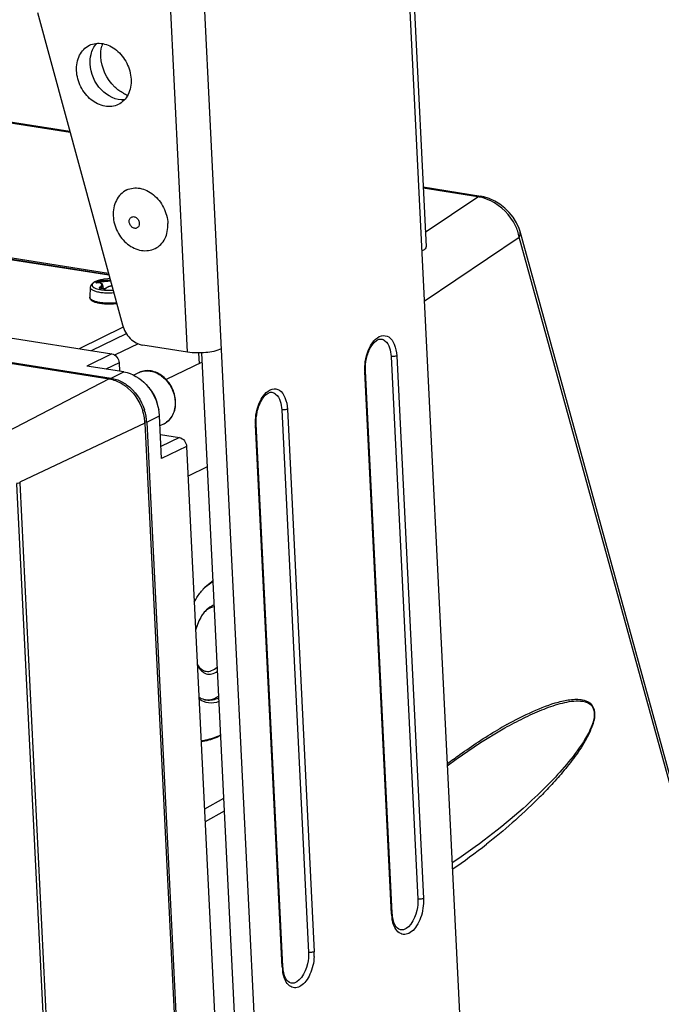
# Model space of a CAD drawing. Header units: millimetres. Extents: x 0 to 420, y 0 to 297.
# Tile 38 of 49: x 391 to 399, y 111 to 123. Entities that reach past the tile are written whole.
import ezdxf

# ---------------------------------------------------------------- set-up
doc = ezdxf.new("R2010")
doc.units = ezdxf.units.MM
doc.header["$LTSCALE"] = 23.1
doc.layers.get('0').update_dxf_attribs({"linetype": 'CONTINUOUS'})
doc.layers.add('02___PRT_ALL_AXES', color=7, linetype='CONTINUOUS')

msp = doc.modelspace()

# ---------------------------------------------------------------- linework, layer by layer
at = {"color": 7, "linetype": 'CONTINUOUS'}
for p, q in [((395.7607, 125.8177), (396.5264, 110.2996)), ((395.8121, 125.8716), (396.0865, 120.3113)), ((391.7113, 121.7155), (367.2713, 125.5736)), ((391.7078, 121.7281), (367.3099, 125.5796)), ((394.0632, 109.0981), (393.2974, 124.6162)), ((393.1557, 119.0132), (392.8813, 124.5735)), ((392.1823, 119.9835), (363.8758, 124.452)), ((392.1888, 119.9594), (365.1821, 124.2228)), ((392.1869, 119.9664), (365.2024, 124.2262)), ((359.9296, 123.7783), (392.1932, 118.6851)), ((359.9524, 123.7881), (392.2161, 118.6949)), ((391.3095, 123.1929), (392.3546, 119.3499)), ((396.7609, 120.9304), (396.0504, 121.0426)), ((396.7223, 120.9244), (396.051, 121.0304)), ((396.0777, 120.4902), (396.7223, 120.9244)), ((399.248, 113.2145), (397.2422, 120.4978)), ((397.2422, 120.4978), (397.2422, 120.4978)), ((396.0654, 119.6427), (397.2318, 120.4285)), ((399.2376, 113.1451), (397.2318, 120.4285)), ((384.863, 120.1556), (392.2257, 118.9933)), ((392.0367, 119.8685), (392.0383, 119.869)), ((392.0727, 119.8675), (392.0718, 119.879)), ((392.0871, 119.8639), (392.0858, 119.8833)), ((392.0871, 119.8639), (392.0858, 119.8833)), ((391.959, 119.8126), (391.9539, 119.6917)), ((392.0838, 119.8025), (392.0831, 119.8017)), ((392.084, 119.8016), (392.0838, 119.8025)), ((392.1107, 119.8404), (392.1178, 119.7964)), ((392.1281, 119.7946), (392.1178, 119.7964)), ((392.1267, 119.7933), (392.1305, 119.7931)), ((392.3643, 119.3216), (391.822, 119.0571)), ((391.9732, 119.0332), (392.4033, 119.243)), ((392.547, 119.1179), (392.2663, 118.981)), ((393.1557, 119.0132), (392.6048, 119.1001)), ((392.2257, 118.9933), (391.9178, 118.8432)), ((393.3337, 118.8908), (392.8942, 118.6764)), ((393.2904, 119.0044), (393.2969, 118.8728)), ((393.328, 119.0056), (393.815, 109.1373)), ((395.6566, 118.9614), (395.9859, 112.2898)), ((395.726, 118.9685), (396.0552, 112.2969)), ((392.3728, 118.7713), (391.9178, 118.8432)), ((392.3131, 118.885), (392.1517, 118.8062)), ((392.2161, 118.6949), (392.3728, 118.7713)), ((392.3131, 118.885), (392.3183, 118.7799)), ((395.6633, 112.1057), (395.3341, 118.7774)), ((395.6719, 112.1147), (395.3427, 118.7864)), ((392.1932, 118.6851), (390.6943, 117.9083)), ((392.2161, 118.6949), (392.2092, 118.6784)), ((392.5592, 118.7636), (392.4933, 118.7315)), ((394.3131, 118.3061), (394.6423, 111.6344)), ((394.3824, 118.3132), (394.7116, 111.6416)), ((392.6532, 118.153), (392.81, 118.2295)), ((392.8358, 117.7053), (392.81, 118.2295)), ((392.6316, 118.1417), (391.0917, 117.4157)), ((392.6532, 118.153), (392.6255, 118.1502)), ((392.6316, 118.1417), (393.9955, 90.502)), ((392.6532, 118.153), (394.0171, 90.5133)), ((392.8661, 118.1345), (392.8159, 118.11)), ((394.3197, 111.4504), (393.9905, 118.1221)), ((394.3283, 111.4594), (393.9991, 118.1311)), ((392.8212, 118.0009), (393.0563, 117.9638)), ((393.0563, 117.9638), (392.8285, 117.8527)), ((393.1437, 117.8555), (392.8358, 117.7053)), ((393.1437, 117.8555), (393.7034, 106.5136)), ((393.3972, 117.6044), (393.1618, 117.4896)), ((391.0536, 117.3963), (392.4167, 89.7723)), ((391.0917, 117.4157), (391.092, 117.4078)), ((391.092, 117.4078), (392.4552, 89.7838)), ((397.0556, 114.3939), (397.0569, 114.3946)), ((393.5985, 113.5244), (393.3639, 113.3942)), ((393.606, 113.3716), (393.3714, 113.2413))]:
    msp.add_line(p, q, dxfattribs=at)
for points in [[(397.2422, 120.4978), (397.2299, 120.5364), (397.199, 120.6057), (397.1579, 120.6723), (397.1097, 120.7324), (397.0551, 120.7862), (396.9952, 120.8331), (396.9312, 120.8722), (396.8637, 120.9028), (396.7956, 120.9237), (396.7608, 120.9305)], [(392.0383, 119.869), (392.0376, 119.869), (392.0365, 119.869), (392.0357, 119.869), (392.035, 119.869), (392.0346, 119.8691), (392.0344, 119.8691), (392.0344, 119.8691)], [(392.1107, 119.8403), (392.1095, 119.8449), (392.1076, 119.8489), (392.105, 119.8526), (392.1016, 119.856), (392.0974, 119.8591), (392.0926, 119.8617), (392.0869, 119.864), (392.0803, 119.866), (392.0728, 119.8675), (392.0644, 119.8685), (392.0555, 119.8691), (392.0463, 119.8692), (392.0383, 119.869)], [(392.0826, 119.8018), (392.0818, 119.8019), (392.081, 119.8021), (392.0805, 119.8022), (392.0802, 119.8023), (392.0801, 119.8024)], [(392.1178, 119.7964), (392.1134, 119.7972), (392.1054, 119.7985), (392.0973, 119.7997), (392.0893, 119.8009), (392.0826, 119.8018)], [(392.148, 119.7982), (392.1477, 119.798), (392.1471, 119.7976), (392.1463, 119.7972), (392.1452, 119.7967), (392.1439, 119.7961), (392.1423, 119.7956), (392.1405, 119.7951), (392.1386, 119.7947), (392.1366, 119.7945), (392.1345, 119.7943), (392.1326, 119.7942), (392.1308, 119.7943), (392.1292, 119.7944), (392.1281, 119.7946)], [(392.2242, 119.8294), (392.2192, 119.8286), (392.2085, 119.8262), (392.1981, 119.8234), (392.1882, 119.8202), (392.1787, 119.8165), (392.1698, 119.8123), (392.1616, 119.8078), (392.154, 119.8028), (392.148, 119.7982)], [(396.3474, 113.9265), (396.4558, 114.0087), (396.7549, 114.2128), (397.0166, 114.3719), (397.0569, 114.3946)]]:
    msp.add_lwpolyline(points, dxfattribs=at)
for centre, radius, start, end in [((392.4825, 122.6828), 0.3928, 161.3137, 166.35473), ((392.5539, 122.5551), 0.4039, 242.35415, 250.47624), ((396.6621, 120.4647), 0.4636, 78.05023, 82.55088), ((396.6665, 120.3201), 0.5762, 18.22227, 25.53059), ((392.0936, 119.7323), 0.164, 117.36964, 119.00914), ((392.1024, 119.7154), 0.1831, 115.98876, 117.37405), ((392.2603, 119.4434), 0.4878, 116.00633, 118.02664), ((392.0345, 119.9157), 0.0472, 271.39688, 272.61904), ((392.0471, 119.6416), 0.2271, 91.60661, 92.61314), ((392.0288, 119.8621), 0.0127, 33.20254, 36.06554), ((392.2529, 119.4585), 0.471, 113.93857, 116.00654), ((392.2661, 119.4423), 0.478, 116.00141, 116.72238), ((392.2613, 119.4522), 0.4669, 113.93861, 116.00666), ((391.9647, 118.9267), 0.8816, 82.32607, 82.50922), ((391.962, 118.9087), 0.8997, 79.56443, 82.31309), ((392.1304, 119.8231), 0.03, 259.61368, 262.88591), ((391.9784, 119.6907), 0.0245, 177.58655, 184.911), ((395.8871, 118.8047), 0.5537, 181.90737, 182.82287), ((392.0178, 118.1066), 0.615, 9.21389, 17.60404), ((392.0392, 118.1174), 0.6153, 10.38555, 17.59671), ((392.233, 118.2003), 0.5777, 2.89207, 10.51388), ((392.0576, 118.1129), 0.5747, 2.87342, 9.22351), ((392.0574, 118.121), 0.5967, 8.35198, 10.36763), ((392.084, 118.1246), 0.5699, 2.86248, 8.38277), ((394.5436, 118.1493), 0.5537, 181.90737, 182.82287), ((393.6689, 115.8587), 0.3987, 121.06524, 122.70638), ((393.663, 115.8683), 0.3874, 120.51476, 121.05992), ((393.8486, 115.6566), 0.6701, 138.62995, 139.7418), ((393.6519, 115.5788), 0.3759, 138.64059, 140.6719), ((393.3496, 115.0853), 0.3549, 296.07114, 301.75445), ((393.3885, 114.9647), 0.227, 264.86225, 269.51935), ((393.3886, 114.9675), 0.2297, 269.51307, 270.18669), ((399.6394, 109.8525), 5.249, 119.19477, 120.57147), ((392.2208, 118.8235), 7.4551, 304.19019, 308.19644), ((396.1773, 112.1305), 0.5145, 182.7545, 189.09902), ((394.1234, 111.6132), 0.5889, 357.00659, 2.76026), ((394.8337, 111.4751), 0.5145, 182.7545, 189.09902)]:
    msp.add_arc(centre, radius, start, end, dxfattribs=at)
for points in [[(391.9689, 122.6747), (391.981, 122.7245), (392.0048, 122.7734), (392.0393, 122.8113)], [(392.0892, 122.6458), (392.087, 122.6891), (392.0906, 122.7333), (392.1008, 122.7755)], [(391.9584, 122.558), (391.9565, 122.597), (391.9597, 122.6368), (391.9689, 122.6747)], [(396.7223, 120.9244), (396.7341, 120.9298), (396.7479, 120.9324), (396.7608, 120.9305)], [(396.8822, 120.8753), (396.8428, 120.8944), (396.801, 120.9093), (396.7581, 120.9183)], [(397.1863, 120.5684), (397.1244, 120.6985), (397.0117, 120.8124), (396.8822, 120.8753)], [(397.2318, 120.4285), (397.2275, 120.4528), (397.2214, 120.4769), (397.2137, 120.5003)], [(397.2318, 120.4285), (397.2429, 120.449), (397.2484, 120.4753), (397.2422, 120.4978)], [(392.2257, 118.9933), (392.2716, 118.9861), (392.3109, 118.9313), (392.3131, 118.885)], [(395.3338, 118.7862), (395.3325, 118.8227), (395.3348, 118.8594), (395.34, 118.8955)], [(392.2161, 118.6949), (392.2381, 118.6914), (392.2599, 118.6859), (392.281, 118.6788)], [(392.281, 118.6788), (392.3257, 118.6637), (392.3682, 118.6409), (392.4064, 118.6133)], [(392.384, 118.6033), (392.4868, 118.5289), (392.5657, 118.4135), (392.604, 118.2926)], [(392.4064, 118.6133), (392.5089, 118.5391), (392.5875, 118.4241), (392.6257, 118.3035)], [(393.9902, 118.1309), (393.9889, 118.1674), (393.9912, 118.2041), (393.9965, 118.2402)], [(393.0563, 117.9638), (393.1021, 117.9566), (393.1414, 117.9018), (393.1437, 117.8555)], [(395.6805, 111.9982), (395.6757, 112.0149), (395.672, 112.032), (395.6692, 112.0491)], [(394.3369, 111.3429), (394.3321, 111.3596), (394.3284, 111.3766), (394.3256, 111.3938)]]:
    msp.add_open_spline(points, degree=3, dxfattribs=at)
for points, knots in [([(392.3665, 122.1973), (392.3276, 122.2176), (392.1811, 122.3249), (392.0959, 122.5098), (392.0892, 122.6458)], [0, 0, 0, 0, 0.2439665, 1, 1, 1, 1]), ([(392.3796, 122.1164), (392.2771, 122.1082), (392.0538, 122.2229), (391.9641, 122.4424), (391.9584, 122.558)], [0, 0, 0, 0, 0.4705549, 1, 1, 1, 1]), ([(392.4379, 120.6184), (392.4373, 120.6303), (392.4403, 120.6485), (392.4535, 120.6673), (392.4624, 120.6737), (392.4671, 120.676)], [0, 0, 0, 0, 0.5266576, 0.7681257, 1, 1, 1, 1]), ([(392.5329, 120.5412), (392.5283, 120.539), (392.5181, 120.536), (392.496, 120.5368), (392.4686, 120.5509), (392.4456, 120.5806), (392.4386, 120.6058), (392.4379, 120.6184)], [0, 0, 0, 0, 0.1077917, 0.2197847, 0.4633207, 0.7312026, 1, 1, 1, 1]), ([(392.4671, 120.676), (392.4717, 120.6783), (392.4818, 120.6813), (392.5039, 120.6804), (392.5313, 120.6664), (392.5544, 120.6367), (392.5614, 120.6115), (392.562, 120.5988)], [0, 0, 0, 0, 0.1077917, 0.2197847, 0.4633207, 0.7312026, 1, 1, 1, 1]), ([(392.562, 120.5988), (392.5626, 120.5869), (392.5596, 120.5687), (392.5464, 120.55), (392.5376, 120.5435), (392.5329, 120.5412)], [0, 0, 0, 0, 0.5266576, 0.7681257, 1, 1, 1, 1]), ([(396.0865, 120.3113), (396.0867, 120.3066), (396.0802, 120.2806), (396.054, 120.2665), (396.035, 120.2573)], [0, 0, 0, 0, 0.1821132, 1, 1, 1, 1]), ([(392.0156, 119.8782), (392.0083, 119.8746), (391.9947, 119.867), (391.9768, 119.8527), (391.9633, 119.8348), (391.9593, 119.8201), (391.959, 119.8126)], [0, 0, 0, 0, 0.2680481, 0.5135871, 0.7530248, 1, 1, 1, 1]), ([(392.0141, 119.8758), (392.0068, 119.8717), (391.9968, 119.8652), (391.9869, 119.8544), (391.9825, 119.8467), (391.9808, 119.8388), (391.982, 119.831), (391.986, 119.8236), (391.9954, 119.8135), (392.014, 119.8026), (392.0429, 119.7923), (392.0793, 119.7842), (392.1061, 119.7808), (392.1204, 119.7795)], [0, 0, 0, 0, 0.1189499, 0.1662508, 0.2068288, 0.2430682, 0.2784541, 0.3167424, 0.3608531, 0.4723262, 0.6180573, 0.7957947, 1, 1, 1, 1]), ([(392.1997, 119.9192), (392.1652, 119.9168), (392.1155, 119.9103), (392.0543, 119.8943), (392.0275, 119.884), (392.0156, 119.8782)], [0, 0, 0, 0, 0.548321, 0.7897662, 1, 1, 1, 1]), ([(392.1998, 119.9191), (392.166, 119.9167), (392.1176, 119.9105), (392.0587, 119.8951), (392.0333, 119.8854), (392.0222, 119.88)], [0, 0, 0, 0, 0.5560858, 0.7971827, 1, 1, 1, 1]), ([(392.0311, 119.8739), (392.0305, 119.8736), (392.0294, 119.873), (392.0281, 119.8719), (392.0274, 119.8708), (392.0278, 119.8697), (392.029, 119.8691), (392.0316, 119.8685), (392.034, 119.8684), (392.0357, 119.8685)], [0, 0, 0, 0, 0.1575652, 0.2732481, 0.3513032, 0.4146749, 0.5009446, 0.6269557, 1, 1, 1, 1]), ([(392.0311, 119.8739), (392.0318, 119.874), (392.035, 119.8737), (392.0377, 119.8715), (392.0391, 119.8696)], [0, 0, 0, 0, 0.2310414, 1, 1, 1, 1]), ([(392.0742, 119.8119), (392.0789, 119.8154), (392.087, 119.8222), (392.0961, 119.833), (392.0998, 119.8424), (392.0994, 119.8491), (392.0969, 119.8551), (392.0896, 119.8615), (392.0768, 119.8661), (392.06, 119.8686), (392.0475, 119.8688), (392.0407, 119.8687)], [0, 0, 0, 0, 0.1568914, 0.2812589, 0.3761391, 0.4169691, 0.4571451, 0.5476564, 0.6661932, 0.8175998, 1, 1, 1, 1]), ([(392.0902, 119.8946), (392.0851, 119.8945), (392.0755, 119.8931), (392.066, 119.8908), (392.0618, 119.8889)], [0, 0, 0, 0, 0.5263141, 1, 1, 1, 1]), ([(392.0618, 119.8889), (392.0642, 119.8891), (392.0693, 119.8865), (392.0715, 119.8816), (392.0718, 119.879)], [0, 0, 0, 0, 0.4687991, 1, 1, 1, 1]), ([(392.0858, 119.8833), (392.0833, 119.883), (392.0785, 119.8818), (392.0738, 119.8802), (392.0718, 119.879)], [0, 0, 0, 0, 0.5220899, 1, 1, 1, 1]), ([(392.0902, 119.8946), (392.0894, 119.8943), (392.0875, 119.8927), (392.0858, 119.8886), (392.0856, 119.8851), (392.0858, 119.8833)], [0, 0, 0, 0, 0.199091, 0.5709939, 1, 1, 1, 1]), ([(392.0858, 119.8833), (392.1051, 119.8835), (392.1457, 119.8853), (392.1862, 119.8889), (392.2074, 119.8912)], [0, 0, 0, 0, 0.47552, 1, 1, 1, 1]), ([(392.0902, 119.8946), (392.1083, 119.8951), (392.1464, 119.8972), (392.1844, 119.9006), (392.2042, 119.9027)], [0, 0, 0, 0, 0.4753198, 1, 1, 1, 1]), ([(391.959, 119.8126), (391.9588, 119.8092), (391.9602, 119.8017), (391.9672, 119.7916), (391.9782, 119.7824), (391.9932, 119.7739), (392.012, 119.7663), (392.0435, 119.7569), (392.0692, 119.7523), (392.0873, 119.7499)], [0, 0, 0, 0, 0.0682104, 0.1450816, 0.238199, 0.3511096, 0.4847673, 0.6386123, 1, 1, 1, 1]), ([(392.0742, 119.8119), (392.0735, 119.8114), (392.0723, 119.8103), (392.0709, 119.8085), (392.0704, 119.8067), (392.071, 119.8041), (392.0744, 119.8017), (392.0776, 119.801), (392.0796, 119.8008)], [0, 0, 0, 0, 0.1451586, 0.2645545, 0.3636139, 0.4554676, 0.6773514, 1, 1, 1, 1]), ([(392.0742, 119.8119), (392.0753, 119.8118), (392.0797, 119.8102), (392.083, 119.8059), (392.0838, 119.8025)], [0, 0, 0, 0, 0.2324276, 1, 1, 1, 1]), ([(392.0796, 119.8008), (392.0798, 119.8009), (392.0807, 119.8016), (392.0818, 119.8019), (392.0826, 119.8018)], [0, 0, 0, 0, 0.278865, 1, 1, 1, 1]), ([(392.0838, 119.8025), (392.0881, 119.8056), (392.0958, 119.8118), (392.1066, 119.8232), (392.1117, 119.8341), (392.1107, 119.8403)], [0, 0, 0, 0, 0.3337832, 0.6094529, 1, 1, 1, 1]), ([(392.0873, 119.7499), (392.0912, 119.7494), (392.1074, 119.7474), (392.1236, 119.7461), (392.136, 119.7454)], [0, 0, 0, 0, 0.2415025, 1, 1, 1, 1]), ([(392.1204, 119.7795), (392.1298, 119.7786), (392.1689, 119.776), (392.2083, 119.7765), (392.238, 119.7785)], [0, 0, 0, 0, 0.239955, 1, 1, 1, 1]), ([(392.125, 119.7936), (392.1252, 119.7938), (392.1261, 119.7944), (392.1273, 119.7947), (392.1281, 119.7946)], [0, 0, 0, 0, 0.2835618, 1, 1, 1, 1]), ([(392.1305, 119.7931), (392.1346, 119.793), (392.1399, 119.7936), (392.145, 119.7951), (392.1462, 119.7956)], [0, 0, 0, 0, 0.7574894, 1, 1, 1, 1]), ([(392.136, 119.7454), (392.145, 119.7448), (392.1819, 119.7434), (392.2189, 119.7444), (392.2467, 119.7465)], [0, 0, 0, 0, 0.2439752, 1, 1, 1, 1]), ([(392.1462, 119.7956), (392.1469, 119.7958), (392.1494, 119.7968), (392.1518, 119.7982), (392.1533, 119.7994)], [0, 0, 0, 0, 0.2780241, 1, 1, 1, 1]), ([(392.1533, 119.7994), (392.1528, 119.7995), (392.151, 119.7997), (392.149, 119.7991), (392.148, 119.7982)], [0, 0, 0, 0, 0.2707237, 1, 1, 1, 1]), ([(392.2244, 119.8286), (392.2106, 119.8261), (392.1855, 119.8194), (392.1624, 119.8069), (392.1533, 119.7994)], [0, 0, 0, 0, 0.5444946, 1, 1, 1, 1]), ([(392.0651, 119.6153), (392.0502, 119.6182), (392.0233, 119.6248), (391.9924, 119.6377), (391.9734, 119.651), (391.9625, 119.6624), (391.9551, 119.6762), (391.9536, 119.6866), (391.9539, 119.6917)], [0, 0, 0, 0, 0.3123302, 0.5706214, 0.6830609, 0.7892484, 0.8942013, 1, 1, 1, 1]), ([(391.9539, 119.6886), (391.9544, 119.6833), (391.9582, 119.675), (391.9666, 119.6662), (391.9793, 119.6565), (392.0009, 119.6461), (392.0201, 119.64), (392.0309, 119.6372)], [0, 0, 0, 0, 0.1648886, 0.2637728, 0.3776399, 0.6551098, 1, 1, 1, 1]), ([(392.0309, 119.6372), (392.0331, 119.6366), (392.0423, 119.6343), (392.0516, 119.6323), (392.0587, 119.631)], [0, 0, 0, 0, 0.2398762, 1, 1, 1, 1]), ([(392.0587, 119.631), (392.0751, 119.6279), (392.11, 119.6231), (392.1838, 119.6188), (392.2412, 119.6211), (392.2797, 119.6251)], [0, 0, 0, 0, 0.2262439, 0.4752536, 1, 1, 1, 1]), ([(392.1363, 119.6064), (392.13, 119.6068), (392.1062, 119.6087), (392.0824, 119.612), (392.0651, 119.6153)], [0, 0, 0, 0, 0.263634, 1, 1, 1, 1]), ([(392.2839, 119.6099), (392.2592, 119.6071), (392.2099, 119.6038), (392.1606, 119.6047), (392.1363, 119.6064)], [0, 0, 0, 0, 0.505372, 1, 1, 1, 1]), ([(392.3546, 119.3499), (392.3714, 119.288), (392.4337, 119.1761), (392.5472, 119.1092), (392.6048, 119.1001)], [0, 0, 0, 0, 0.5240286, 1, 1, 1, 1]), ([(395.34, 118.8955), (395.3437, 118.9206), (395.3628, 119.0121), (395.4023, 119.1019), (395.4472, 119.1533)], [0, 0, 0, 0, 0.2713857, 1, 1, 1, 1]), ([(395.3427, 118.7864), (395.3402, 118.8367), (395.3492, 118.9361), (395.3954, 119.0648), (395.4567, 119.1526), (395.515, 119.1791), (395.5355, 119.1758)], [0, 0, 0, 0, 0.3229626, 0.6315064, 0.8672438, 1, 1, 1, 1]), ([(395.4472, 119.1533), (395.4716, 119.1812), (395.5277, 119.2298), (395.644, 119.2098), (395.7088, 119.1023), (395.7236, 119.0173), (395.726, 118.9685)], [0, 0, 0, 0, 0.2415144, 0.4391481, 0.6820072, 1, 1, 1, 1]), ([(395.5355, 119.1758), (395.5521, 119.1732), (395.633, 119.1323), (395.6532, 119.0305), (395.6566, 118.9614)], [0, 0, 0, 0, 0.1957326, 1, 1, 1, 1]), ([(393.5718, 119.0559), (393.5128, 119.0271), (393.3709, 119.0029), (393.2297, 119.0015), (393.1557, 119.0132)], [0, 0, 0, 0, 0.4671508, 1, 1, 1, 1]), ([(395.726, 118.9685), (395.7216, 118.9664), (395.6991, 118.9596), (395.6749, 118.9585), (395.6566, 118.9614)], [0, 0, 0, 0, 0.2085178, 1, 1, 1, 1]), ([(392.3728, 118.7713), (392.4766, 118.7549), (392.6791, 118.6279), (392.7801, 118.4191), (392.801, 118.3058)], [0, 0, 0, 0, 0.4770279, 1, 1, 1, 1]), ([(393.0082, 118.4096), (393.0053, 118.468), (392.973, 118.5842), (392.8807, 118.701), (392.7849, 118.7619), (392.7081, 118.7868), (392.6304, 118.7891), (392.5814, 118.7745), (392.5592, 118.7636)], [0, 0, 0, 0, 0.2643468, 0.5277684, 0.6535323, 0.7733885, 0.8881525, 1, 1, 1, 1]), ([(392.5592, 118.7636), (392.5798, 118.7737), (392.6253, 118.7873), (392.6727, 118.7863), (392.6962, 118.7826)], [0, 0, 0, 0, 0.4909823, 1, 1, 1, 1]), ([(392.6962, 118.7826), (392.7357, 118.7764), (392.8156, 118.7441), (392.9123, 118.6554), (392.98, 118.5378), (393, 118.448), (393.0022, 118.4033)], [0, 0, 0, 0, 0.2301724, 0.4810381, 0.7426245, 1, 1, 1, 1]), ([(395.3341, 118.7774), (395.3365, 118.7785), (395.3402, 118.7806), (395.3428, 118.7847), (395.3427, 118.7864)], [0, 0, 0, 0, 0.6063052, 1, 1, 1, 1]), ([(392.1932, 118.6851), (392.2439, 118.6771), (392.311, 118.6518), (392.3693, 118.614), (392.384, 118.6033)], [0, 0, 0, 0, 0.7384521, 1, 1, 1, 1]), ([(392.7961, 118.326), (392.791, 118.3741), (392.7634, 118.469), (392.7071, 118.5503), (392.673, 118.5847)], [0, 0, 0, 0, 0.4994976, 1, 1, 1, 1]), ([(394.1036, 118.498), (394.128, 118.5259), (394.1841, 118.5745), (394.3005, 118.5544), (394.3652, 118.447), (394.38, 118.362), (394.3824, 118.3132)], [0, 0, 0, 0, 0.2415144, 0.4391481, 0.6820072, 1, 1, 1, 1]), ([(392.8661, 118.1345), (392.8892, 118.1458), (392.9324, 118.177), (392.9793, 118.2432), (393.006, 118.3232), (393.0096, 118.3806), (393.0082, 118.4096)], [0, 0, 0, 0, 0.2360644, 0.4787679, 0.7329115, 1, 1, 1, 1]), ([(393.9965, 118.2402), (394.0001, 118.2653), (394.0192, 118.3568), (394.0587, 118.4465), (394.1036, 118.498)], [0, 0, 0, 0, 0.2713857, 1, 1, 1, 1]), ([(393.9991, 118.1311), (393.9966, 118.1814), (394.0056, 118.2808), (394.0518, 118.4095), (394.1131, 118.4973), (394.1714, 118.5237), (394.1919, 118.5205)], [0, 0, 0, 0, 0.3229626, 0.6315064, 0.8672438, 1, 1, 1, 1]), ([(394.1919, 118.5205), (394.2085, 118.5179), (394.2894, 118.477), (394.3096, 118.3752), (394.3131, 118.3061)], [0, 0, 0, 0, 0.1957326, 1, 1, 1, 1]), ([(393.0022, 118.4033), (393.0036, 118.3745), (393.0001, 118.3179), (392.9743, 118.2394), (392.9294, 118.1752), (392.8881, 118.1452), (392.8661, 118.1345)], [0, 0, 0, 0, 0.2727195, 0.5287295, 0.7691416, 1, 1, 1, 1]), ([(394.3824, 118.3132), (394.378, 118.3111), (394.3555, 118.3043), (394.3313, 118.3032), (394.3131, 118.3061)], [0, 0, 0, 0, 0.2085178, 1, 1, 1, 1]), ([(393.9905, 118.1221), (393.9929, 118.1232), (393.9966, 118.1253), (393.9992, 118.1294), (393.9991, 118.1311)], [0, 0, 0, 0, 0.6063052, 1, 1, 1, 1]), ([(391.092, 117.4078), (391.0838, 117.4039), (391.0711, 117.3993), (391.0579, 117.3981), (391.0537, 117.398)], [0, 0, 0, 0, 0.684446, 1, 1, 1, 1]), ([(393.3457, 116.0995), (393.3542, 116.109), (393.3868, 116.144), (393.4239, 116.1751), (393.4535, 116.1941)], [0, 0, 0, 0, 0.2655127, 1, 1, 1, 1]), ([(393.3464, 116.0993), (393.3558, 116.109), (393.3921, 116.1441), (393.4338, 116.174), (393.467, 116.1904)], [0, 0, 0, 0, 0.2683104, 1, 1, 1, 1]), ([(393.238, 115.9412), (393.2453, 115.955), (393.2746, 116.0069), (393.3088, 116.0561), (393.3372, 116.0896)], [0, 0, 0, 0, 0.2624258, 1, 1, 1, 1]), ([(393.4823, 115.8817), (393.4609, 115.8805), (393.415, 115.8655), (393.3786, 115.8352), (393.3611, 115.817)], [0, 0, 0, 0, 0.4588152, 1, 1, 1, 1]), ([(393.4812, 115.9029), (393.4713, 115.9003), (393.4287, 115.8843), (393.3929, 115.8535), (393.3697, 115.8272)], [0, 0, 0, 0, 0.2244477, 1, 1, 1, 1]), ([(393.3611, 115.817), (393.3493, 115.8026), (393.302, 115.7356), (393.2712, 115.658), (393.2549, 115.597)], [0, 0, 0, 0, 0.2280415, 1, 1, 1, 1]), ([(393.2761, 115.1716), (393.2889, 115.1506), (393.3185, 115.1139), (393.3621, 115.0935), (393.3831, 115.0902)], [0, 0, 0, 0, 0.5367917, 1, 1, 1, 1]), ([(393.2762, 115.166), (393.2887, 115.141), (393.3177, 115.0972), (393.382, 115.0549), (393.4568, 115.0528), (393.5007, 115.0753), (393.5213, 115.09)], [0, 0, 0, 0, 0.2811809, 0.5190027, 0.7453894, 1, 1, 1, 1]), ([(393.3831, 115.0902), (393.4057, 115.0866), (393.4576, 115.0942), (393.4991, 115.1241), (393.5187, 115.1425)], [0, 0, 0, 0, 0.4592109, 1, 1, 1, 1]), ([(393.3865, 114.7353), (393.3786, 114.7366), (393.3467, 114.7433), (393.3165, 114.7571), (393.2959, 114.7703)], [0, 0, 0, 0, 0.2458612, 1, 1, 1, 1]), ([(393.5396, 114.7177), (393.5, 114.7024), (393.4123, 114.6883), (393.3307, 114.7239), (393.2968, 114.7488)], [0, 0, 0, 0, 0.5026019, 1, 1, 1, 1]), ([(393.5375, 114.7607), (393.5134, 114.7491), (393.4638, 114.7322), (393.4111, 114.7314), (393.3865, 114.7353)], [0, 0, 0, 0, 0.5171664, 1, 1, 1, 1]), ([(393.3893, 114.7378), (393.399, 114.7378), (393.4391, 114.7404), (393.4782, 114.7532), (393.5056, 114.7665)], [0, 0, 0, 0, 0.2400367, 1, 1, 1, 1]), ([(397.079, 114.4347), (397.183, 114.4928), (397.3898, 114.5988), (397.6575, 114.7031), (397.8473, 114.7434), (397.9538, 114.7486), (398.0333, 114.7391), (398.1245, 114.6989), (398.1777, 114.5647), (398.1322, 114.4123), (398.0472, 114.2307), (397.9237, 114.0451), (397.7704, 113.8512), (397.6157, 113.6776), (397.4113, 113.467), (397.1525, 113.2268), (396.9379, 113.0489), (396.8307, 112.9646)], [0, 0, 0, 0, 0.1063435, 0.2074047, 0.2554922, 0.2789157, 0.3022021, 0.3269042, 0.3638211, 0.4182724, 0.4640643, 0.5436394, 0.6161723, 0.684925, 0.7511487, 0.8782389, 1, 1, 1, 1]), ([(397.0569, 114.3946), (397.1313, 114.4362), (397.2798, 114.5148), (397.5052, 114.6173), (397.6946, 114.6848), (397.8463, 114.7194), (397.9585, 114.7305), (398.0551, 114.7186), (398.1318, 114.6692), (398.1663, 114.5736), (398.142, 114.4618), (398.0858, 114.3267), (397.9718, 114.1389), (397.7928, 113.9132), (397.6408, 113.751), (397.5657, 113.6752)], [0, 0, 0, 0, 0.1093123, 0.2153417, 0.3173661, 0.3665795, 0.4144518, 0.4618302, 0.4882265, 0.5272245, 0.5827728, 0.6312087, 0.7150814, 0.8631712, 1, 1, 1, 1]), ([(393.3223, 114.236), (393.3422, 114.2389), (393.4237, 114.2538), (393.5027, 114.2811), (393.5599, 114.3071)], [0, 0, 0, 0, 0.2423295, 1, 1, 1, 1]), ([(393.5603, 114.2981), (393.5408, 114.2888), (393.4646, 114.2554), (393.3838, 114.2319), (393.3229, 114.2218)], [0, 0, 0, 0, 0.2592252, 1, 1, 1, 1]), ([(396.3462, 113.9525), (396.3975, 113.9911), (396.5996, 114.1392), (396.8093, 114.2772), (396.9697, 114.3719)], [0, 0, 0, 0, 0.256403, 1, 1, 1, 1]), ([(397.5657, 113.6752), (397.4732, 113.582), (397.1097, 113.2407), (396.7122, 112.9364), (396.4063, 112.7335)], [0, 0, 0, 0, 0.2635201, 1, 1, 1, 1]), ([(396.0552, 112.2969), (396.0592, 112.2171), (396.0414, 112.0976), (395.9781, 111.9625), (395.9179, 111.8893), (395.846, 111.8489), (395.7373, 111.8635), (395.6958, 111.9459), (395.6805, 111.9982)], [0, 0, 0, 0, 0.3192107, 0.4672214, 0.5926357, 0.693503, 0.7820966, 1, 1, 1, 1]), ([(395.9859, 112.2898), (395.9882, 112.2421), (395.9798, 112.1024), (395.8734, 111.8954), (395.7711, 111.9115)], [0, 0, 0, 0, 0.3153994, 1, 1, 1, 1]), ([(396.0552, 112.2969), (396.0508, 112.2947), (396.0283, 112.288), (396.0042, 112.2869), (395.9859, 112.2898)], [0, 0, 0, 0, 0.2085178, 1, 1, 1, 1]), ([(395.6633, 112.1057), (395.6657, 112.1069), (395.6694, 112.1089), (395.672, 112.1131), (395.6719, 112.1147)], [0, 0, 0, 0, 0.6063052, 1, 1, 1, 1]), ([(395.7711, 111.9115), (395.7439, 111.9158), (395.6853, 111.9857), (395.6744, 112.0637), (395.6719, 112.1147)], [0, 0, 0, 0, 0.3503072, 1, 1, 1, 1]), ([(394.6423, 111.6344), (394.6446, 111.5868), (394.6362, 111.4471), (394.5298, 111.2401), (394.4275, 111.2562)], [0, 0, 0, 0, 0.3153994, 1, 1, 1, 1]), ([(394.6539, 111.6332), (394.6519, 111.6333), (394.648, 111.6336), (394.6441, 111.6341), (394.6423, 111.6344)], [0, 0, 0, 0, 0.5167838, 1, 1, 1, 1]), ([(394.7116, 111.6416), (394.7081, 111.6398), (394.6894, 111.6337), (394.6695, 111.6323), (394.6539, 111.6332)], [0, 0, 0, 0, 0.2026988, 1, 1, 1, 1]), ([(394.7115, 111.5824), (394.7077, 111.5079), (394.6836, 111.3995), (394.6161, 111.2809), (394.5565, 111.2206), (394.4873, 111.1922), (394.3886, 111.2168), (394.3515, 111.293), (394.3369, 111.3429)], [0, 0, 0, 0, 0.3230644, 0.4664882, 0.5866591, 0.6848066, 0.7750026, 1, 1, 1, 1]), ([(394.3197, 111.4504), (394.3221, 111.4516), (394.3258, 111.4536), (394.3284, 111.4577), (394.3283, 111.4594)], [0, 0, 0, 0, 0.6063052, 1, 1, 1, 1]), ([(394.4275, 111.2562), (394.4003, 111.2605), (394.3417, 111.3304), (394.3308, 111.4083), (394.3283, 111.4594)], [0, 0, 0, 0, 0.3503072, 1, 1, 1, 1])]:
    msp.add_open_spline(points, degree=3, knots=knots, dxfattribs=at)
at = {"layer": '02___PRT_ALL_AXES', "color": 7, "linetype": 'CONTINUOUS'}
for points, knots in [([(391.7905, 122.4761), (391.7873, 122.5404), (391.8065, 122.6665), (391.8967, 122.7622), (391.948, 122.7872)], [0, 0, 0, 0, 0.5300223, 1, 1, 1, 1]), ([(391.948, 122.7872), (391.9976, 122.8114), (392.1234, 122.8245), (392.2943, 122.7349), (392.4194, 122.5746), (392.4572, 122.4386), (392.4606, 122.3703)], [0, 0, 0, 0, 0.2176303, 0.4618444, 0.7304458, 1, 1, 1, 1]), ([(392.3031, 122.0592), (392.2535, 122.035), (392.1276, 122.0219), (391.9568, 122.1116), (391.8317, 122.2719), (391.7939, 122.4078), (391.7905, 122.4761)], [0, 0, 0, 0, 0.2176303, 0.4618444, 0.7304458, 1, 1, 1, 1]), ([(392.4606, 122.3703), (392.4637, 122.306), (392.4446, 122.1799), (392.3544, 122.0842), (392.3031, 122.0592)], [0, 0, 0, 0, 0.5300223, 1, 1, 1, 1]), ([(392.4071, 121.0084), (392.3802, 120.9953), (392.3298, 120.9589), (392.275, 120.8819), (392.2437, 120.7891), (392.2394, 120.7226), (392.2411, 120.689)], [0, 0, 0, 0, 0.2366015, 0.4800673, 0.7344341, 1, 1, 1, 1]), ([(392.4071, 121.0084), (392.4315, 121.0203), (392.4856, 121.0362), (392.5719, 121.033), (392.6581, 121.0041), (392.7672, 120.9334), (392.8728, 120.7981), (392.91, 120.6641), (392.9134, 120.5966)], [0, 0, 0, 0, 0.1075818, 0.2193601, 0.3380766, 0.4643782, 0.7317366, 1, 1, 1, 1]), ([(392.2411, 120.689), (392.2443, 120.6228), (392.281, 120.4908), (392.387, 120.3585), (392.4971, 120.2899), (392.5858, 120.2619), (392.6755, 120.2599), (392.7322, 120.2768), (392.7578, 120.2894)], [0, 0, 0, 0, 0.262359, 0.5238578, 0.6499711, 0.770903, 0.8869568, 1, 1, 1, 1]), ([(392.7578, 120.2894), (392.783, 120.3016), (392.8303, 120.3359), (392.8816, 120.4093), (392.911, 120.499), (392.915, 120.5636), (392.9134, 120.5966)], [0, 0, 0, 0, 0.2308578, 0.471272, 0.7272896, 1, 1, 1, 1])]:
    msp.add_open_spline(points, degree=3, knots=knots, dxfattribs=at)

doc.saveas('drawing.dxf')
